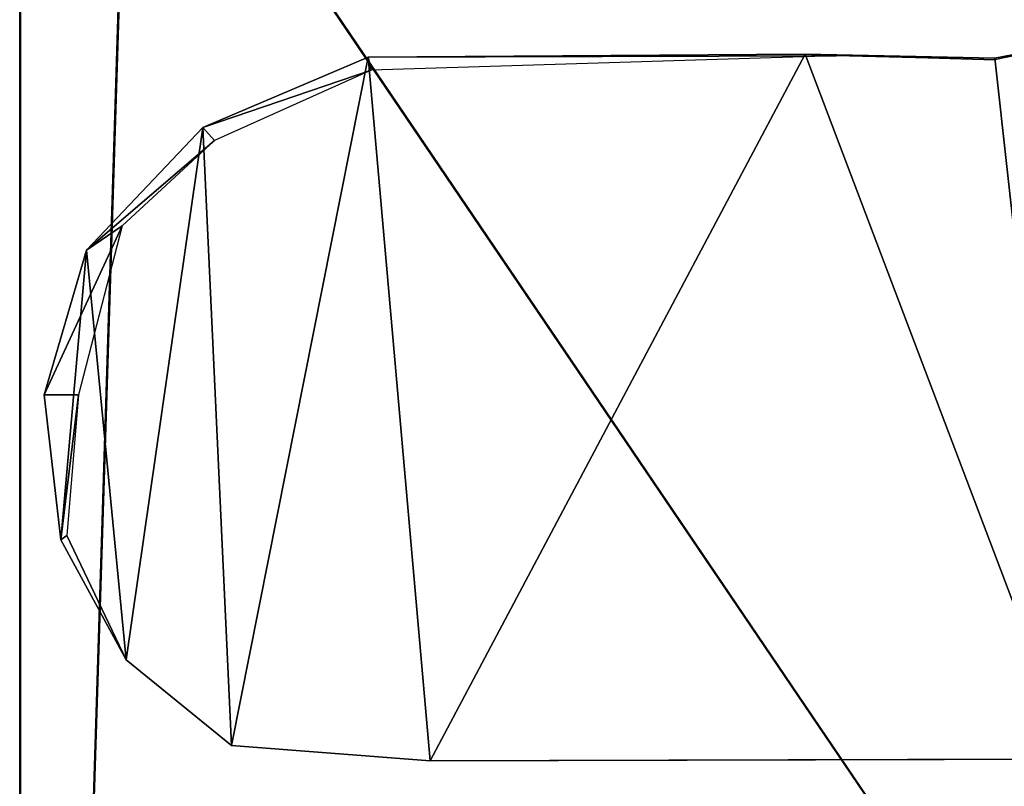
# Model space of a CAD drawing. Extents: x -0.5 to 19.9, y -0.4 to 1.1.
# Tile 2 of 53: x -0.4531 to -0.4132, y -0.3068 to -0.2758. Entities that reach past the tile are written whole.
import ezdxf

# ---------------------------------------------------------------- set-up
doc = ezdxf.new("R2010")
doc.units = 0
doc.layers.get('0').update_dxf_attribs({"color": 13, "linetype": 'CONTINUOUS'})

# ---------------------------------------------------------------- blocks, each defined once
blk = doc.blocks.new('GROUP1_1')
for p, q in [((-0.453121, -0.352307, 0.970121), (-0.453121, -0.263099, 0.97012)), ((-0.453117, -0.263099, 1.045778), (-0.453117, -0.352307, 1.045778)), ((-0.453087, -0.352307, 1.746627), (-0.453086, -0.263099, 1.746627)), ((-0.453084, -0.263099, 1.790316), (-0.453084, -0.309274, 1.790316)), ((-0.451528, -0.352307, 0.95746), (-0.448751, -0.263098, 0.95746)), ((-0.448746, -0.263098, 0.929216), (-0.451528, -0.352307, 0.929439)), ((-0.451528, -0.352307, 0.677332), (-0.448751, -0.263098, 0.677332)), ((-0.448749, -0.263098, 0.647147), (-0.451528, -0.352307, 0.649783)), ((-0.451528, -0.352307, 0.024539), (-0.448749, -0.263098, 0.647147)), ((-0.451528, -0.352307, 0.691246), (-0.448746, -0.263098, 0.929216)), ((-0.451528, -0.352307, 0.024539), (-0.448716, -0.263099, 0.024539)), ((-0.451528, -0.352307, 0.691246), (-0.448716, -0.263099, 0.691246)), ((-0.388256, -0.352307, 0.677333), (-0.448751, -0.263098, 0.677332)), ((-0.388256, -0.352307, 0.957461), (-0.448751, -0.263098, 0.95746)), ((-0.408496, -0.276351, 1.790114), (-0.413625, -0.277409, 1.790114)), ((-0.413625, -0.277334, 1.813069), (-0.408496, -0.276351, 1.790114)), ((-0.413625, -0.277334, 1.813069), (-0.408299, -0.276421, 1.813069)), ((-0.445704, -0.280152, 1.813069), (-0.439008, -0.277303, 1.813069)), ((-0.439008, -0.277303, 1.813069), (-0.421307, -0.277179, 1.813069)), ((-0.439008, -0.277303, 1.813069), (-0.420051, -0.277248, 1.790114)), ((-0.438878, -0.277823, 1.790114), (-0.439008, -0.277303, 1.813069)), ((-0.420051, -0.277248, 1.790114), (-0.438878, -0.277823, 1.790114)), ((-0.421307, -0.277179, 1.813069), (-0.420051, -0.277248, 1.790114)), ((-0.421307, -0.277179, 1.813069), (-0.413625, -0.277409, 1.790114)), ((-0.421307, -0.277179, 1.813069), (-0.413625, -0.277334, 1.813069)), ((-0.413625, -0.277409, 1.790114), (-0.420051, -0.277248, 1.790114)), ((-0.413625, -0.277409, 1.790114), (-0.413625, -0.277334, 1.813069)), ((-0.445704, -0.280152, 1.813069), (-0.438878, -0.277823, 1.790114)), ((-0.438878, -0.277823, 1.790114), (-0.445227, -0.280675, 1.790114)), ((-0.450419, -0.285118, 1.813069), (-0.445704, -0.280152, 1.813069)), ((-0.445227, -0.280675, 1.790114), (-0.445704, -0.280152, 1.813069)), ((-0.450419, -0.285118, 1.813069), (-0.445227, -0.280675, 1.790114)), ((-0.445227, -0.280675, 1.790114), (-0.448964, -0.284126, 1.790114)), ((-0.45213, -0.290974, 1.813069), (-0.448964, -0.284126, 1.790114)), ((-0.448964, -0.284126, 1.790114), (-0.450732, -0.290974, 1.790114)), ((-0.448964, -0.284126, 1.790114), (-0.450419, -0.285118, 1.813069)), ((-0.45213, -0.290974, 1.813069), (-0.450419, -0.285118, 1.813069)), ((-0.45146, -0.296843, 1.813063), (-0.45213, -0.290974, 1.813069)), ((-0.45213, -0.290974, 1.813069), (-0.450732, -0.290974, 1.790114)), ((-0.45146, -0.296843, 1.813063), (-0.450732, -0.290974, 1.790114)), ((-0.450732, -0.290974, 1.790114), (-0.451205, -0.296662, 1.79029)), ((-0.451205, -0.296662, 1.79029), (-0.45146, -0.296843, 1.813063)), ((-0.451205, -0.296662, 1.79029), (-0.448807, -0.301698, 1.790114)), ((-0.448807, -0.301698, 1.813069), (-0.451205, -0.296662, 1.79029)), ((-0.448807, -0.301698, 1.813069), (-0.45146, -0.296843, 1.813063)), ((-0.448807, -0.301698, 1.790114), (-0.448807, -0.301698, 1.813069)), ((-0.448807, -0.301698, 1.790114), (-0.44454, -0.305171, 1.790114)), ((-0.44454, -0.305171, 1.813069), (-0.448807, -0.301698, 1.813069)), ((-0.44454, -0.305171, 1.790114), (-0.44454, -0.305171, 1.813069)), ((-0.44454, -0.305171, 1.790114), (-0.436499, -0.305794, 1.790114)), ((-0.436499, -0.305794, 1.813069), (-0.44454, -0.305171, 1.813069)), ((-0.410475, -0.305718, 1.813069), (-0.436499, -0.305794, 1.813069)), ((-0.436499, -0.305794, 1.790114), (-0.410475, -0.305718, 1.790114)), ((-0.436499, -0.305794, 1.813069), (-0.436499, -0.305794, 1.790114))]:
    blk.add_line(p, q)
at = {"color": 7}
mesh = blk.add_polyface(dxfattribs=at)
corners = [(-0.45146, -0.296843, 1.813063), (-0.450419, -0.285118, 1.813069), (-0.45213, -0.290974, 1.813069), (-0.448807, -0.301698, 1.813069), (-0.445704, -0.280152, 1.813069), (-0.44454, -0.305171, 1.813069), (-0.439008, -0.277303, 1.813069), (-0.436499, -0.305794, 1.813069), (-0.421307, -0.277179, 1.813069), (-0.410475, -0.305718, 1.813069), (-0.413625, -0.277334, 1.813069), (-0.408299, -0.276421, 1.813069), (-0.406266, -0.305275, 1.813069), (-0.405248, -0.274253, 1.813069), (-0.400569, -0.303964, 1.813069), (-0.403449, -0.270423, 1.813069), (-0.40291, -0.262535, 1.813069), (-0.40291, -0.067722, 1.813069), (-0.362337, -0.067722, 1.813069), (-0.394605, -0.301842, 1.813069), (-0.385199, -0.297391, 1.813069), (-0.374656, -0.288806, 1.813069), (-0.370055, -0.281552, 1.813069), (-0.366031, -0.273114, 1.813069), (-0.362337, -0.262535, 1.813069)]
mesh.append_faces([[corners[k] for k in face] for face in [(0, 1, 2), (18, 23, 24)]], dxfattribs={"vtx0": -1, "color": 7})
mesh.append_faces([[corners[k] for k in face] for face in [(1, 3, 4), (4, 5, 6), (6, 7, 8), (8, 9, 10), (10, 9, 11), (11, 12, 13), (13, 14, 15), (15, 14, 16), (16, 14, 17), (17, 14, 18)]], dxfattribs={"vtx0": -1, "vtx1": -1, "color": 7})
mesh.append_faces([[corners[k] for k in face] for face in [(1, 0, 3), (4, 3, 5), (6, 5, 7), (8, 7, 9), (11, 9, 12), (13, 12, 14), (18, 14, 19), (18, 19, 20), (18, 20, 21), (18, 21, 22), (18, 22, 23)]], dxfattribs={"vtx0": -1, "vtx2": -1, "color": 7})
mesh = blk.add_polyface(dxfattribs=at)
corners = [(-0.063842, -0.263098, 0.97012), (-0.453121, -0.352307, 0.970121), (-0.453121, -0.263099, 0.97012), (-0.063842, -0.352307, 0.970121)]
mesh.append_faces([[corners[k] for k in face] for face in [(0, 1, 2), (1, 0, 3)]], dxfattribs={"vtx0": -1, "color": 7})
mesh = blk.add_polyface(dxfattribs=at)
corners = [(-0.453117, -0.263099, 1.045778), (-0.453121, -0.352307, 0.970121), (-0.453117, -0.352307, 1.045778), (-0.453121, -0.263099, 0.97012)]
mesh.append_faces([[corners[k] for k in face] for face in [(0, 1, 2), (1, 0, 3)]], dxfattribs={"vtx0": -1, "color": 7})
mesh = blk.add_polyface(dxfattribs=at)
corners = [(-0.453086, -0.263099, 1.746627), (-0.453117, -0.352307, 1.045778), (-0.453087, -0.352307, 1.746627), (-0.453117, -0.263099, 1.045778)]
mesh.append_faces([[corners[k] for k in face] for face in [(0, 1, 2), (1, 0, 3)]], dxfattribs={"vtx0": -1, "color": 7})
mesh = blk.add_polyface(dxfattribs=at)
corners = [(-0.453084, -0.309274, 1.790316), (-0.453086, -0.263099, 1.746627), (-0.453087, -0.352307, 1.746627), (-0.453084, -0.263099, 1.790316)]
mesh.append_faces([[corners[k] for k in face] for face in [(0, 1, 2), (1, 0, 3)]], dxfattribs={"vtx0": -1, "color": 7})
mesh = blk.add_polyface(dxfattribs=at)
corners = [(-0.063842, -0.303434, 1.790346), (-0.453084, -0.263099, 1.790316), (-0.453084, -0.309274, 1.790316), (-0.063842, -0.263098, 1.790346)]
mesh.append_faces([[corners[k] for k in face] for face in [(0, 1, 2), (1, 0, 3)]], dxfattribs={"vtx0": -1, "color": 7})
mesh = blk.add_polyface(dxfattribs=at)
corners = [(-0.448751, -0.263098, 0.95746), (-0.451528, -0.352307, 0.929439), (-0.451528, -0.352307, 0.95746), (-0.448746, -0.263098, 0.929216)]
mesh.append_faces([[corners[k] for k in face] for face in [(0, 1, 2), (1, 0, 3)]], dxfattribs={"vtx0": -1, "color": 7})
mesh = blk.add_polyface(dxfattribs=at)
corners = [(-0.448751, -0.263098, 0.677332), (-0.451528, -0.352307, 0.649783), (-0.451528, -0.352307, 0.677332), (-0.448749, -0.263098, 0.647147)]
mesh.append_faces([[corners[k] for k in face] for face in [(0, 1, 2), (1, 0, 3)]], dxfattribs={"vtx0": -1, "color": 7})
mesh = blk.add_polyface(dxfattribs=at)
corners = [(-0.388256, -0.352307, 0.677333), (-0.448751, -0.263098, 0.677332), (-0.451528, -0.352307, 0.677332)]
mesh.append_faces([[corners[k] for k in face] for face in [(0, 1, 2)]], dxfattribs={"color": 7})
mesh = blk.add_polyface(dxfattribs=at)
corners = [(-0.388256, -0.352307, 0.957461), (-0.448751, -0.263098, 0.95746), (-0.451528, -0.352307, 0.95746)]
mesh.append_faces([[corners[k] for k in face] for face in [(0, 1, 2)]], dxfattribs={"color": 7})
mesh = blk.add_polyface(dxfattribs=at)
corners = [(-0.448749, -0.263098, 0.647147), (-0.448716, -0.263099, 0.024539), (-0.451528, -0.352307, 0.024539)]
mesh.append_faces([[corners[k] for k in face] for face in [(0, 1, 2)]], dxfattribs={"color": 7})
mesh = blk.add_polyface(dxfattribs=at)
corners = [(-0.448749, -0.263098, 0.647147), (-0.451528, -0.352307, 0.024539), (-0.451528, -0.352307, 0.649783)]
mesh.append_faces([[corners[k] for k in face] for face in [(0, 1, 2)]], dxfattribs={"color": 7})
mesh = blk.add_polyface(dxfattribs=at)
corners = [(-0.448746, -0.263098, 0.929216), (-0.448716, -0.263099, 0.691246), (-0.451528, -0.352307, 0.691246)]
mesh.append_faces([[corners[k] for k in face] for face in [(0, 1, 2)]], dxfattribs={"color": 7})
mesh = blk.add_polyface(dxfattribs=at)
corners = [(-0.448746, -0.263098, 0.929216), (-0.451528, -0.352307, 0.691246), (-0.451528, -0.352307, 0.929439)]
mesh.append_faces([[corners[k] for k in face] for face in [(0, 1, 2)]], dxfattribs={"color": 7})
mesh = blk.add_polyface(dxfattribs=at)
corners = [(-0.448716, -0.263099, 0.024539), (-0.388256, -0.352307, 0.024536), (-0.451528, -0.352307, 0.024539), (-0.388256, -0.263099, 0.024537)]
mesh.append_faces([[corners[k] for k in face] for face in [(0, 1, 2), (1, 0, 3)]], dxfattribs={"vtx0": -1, "color": 7})
mesh = blk.add_polyface(dxfattribs=at)
corners = [(-0.448716, -0.263099, 0.691246), (-0.388256, -0.352307, 0.691243), (-0.451528, -0.352307, 0.691246), (-0.388256, -0.263099, 0.691245)]
mesh.append_faces([[corners[k] for k in face] for face in [(0, 1, 2), (1, 0, 3)]], dxfattribs={"vtx0": -1, "color": 7})
mesh = blk.add_polyface(dxfattribs=at)
corners = [(-0.388256, -0.268603, 0.6773), (-0.448751, -0.263098, 0.677332), (-0.388256, -0.352307, 0.677333)]
mesh.append_faces([[corners[k] for k in face] for face in [(0, 1, 2)]], dxfattribs={"color": 7})
mesh = blk.add_polyface(dxfattribs=at)
corners = [(-0.388256, -0.268603, 0.957428), (-0.448751, -0.263098, 0.95746), (-0.388256, -0.352307, 0.957461)]
mesh.append_faces([[corners[k] for k in face] for face in [(0, 1, 2)]], dxfattribs={"color": 7})
mesh = blk.add_polyface(dxfattribs=at)
corners = [(-0.413625, -0.277334, 1.813069), (-0.408496, -0.276351, 1.790114), (-0.413625, -0.277409, 1.790114)]
mesh.append_faces([[corners[k] for k in face] for face in [(0, 1, 2)]], dxfattribs={"color": 7})
mesh = blk.add_polyface(dxfattribs=at)
corners = [(-0.408299, -0.276421, 1.813069), (-0.408496, -0.276351, 1.790114), (-0.413625, -0.277334, 1.813069)]
mesh.append_faces([[corners[k] for k in face] for face in [(0, 1, 2)]], dxfattribs={"color": 7})
mesh = blk.add_polyface(dxfattribs=at)
corners = [(-0.439008, -0.277303, 1.813069), (-0.438878, -0.277823, 1.790114), (-0.445704, -0.280152, 1.813069)]
mesh.append_faces([[corners[k] for k in face] for face in [(0, 1, 2)]], dxfattribs={"color": 7})
mesh = blk.add_polyface(dxfattribs=at)
corners = [(-0.421307, -0.277179, 1.813069), (-0.420051, -0.277248, 1.790114), (-0.439008, -0.277303, 1.813069)]
mesh.append_faces([[corners[k] for k in face] for face in [(0, 1, 2)]], dxfattribs={"color": 7})
mesh = blk.add_polyface(dxfattribs=at)
corners = [(-0.439008, -0.277303, 1.813069), (-0.420051, -0.277248, 1.790114), (-0.438878, -0.277823, 1.790114)]
mesh.append_faces([[corners[k] for k in face] for face in [(0, 1, 2)]], dxfattribs={"color": 7})
mesh = blk.add_polyface(dxfattribs=at)
corners = [(-0.421307, -0.277179, 1.813069), (-0.413625, -0.277409, 1.790114), (-0.420051, -0.277248, 1.790114)]
mesh.append_faces([[corners[k] for k in face] for face in [(0, 1, 2)]], dxfattribs={"color": 7})
mesh = blk.add_polyface(dxfattribs=at)
corners = [(-0.413625, -0.277334, 1.813069), (-0.413625, -0.277409, 1.790114), (-0.421307, -0.277179, 1.813069)]
mesh.append_faces([[corners[k] for k in face] for face in [(0, 1, 2)]], dxfattribs={"color": 7})
mesh = blk.add_polyface(dxfattribs=at)
corners = [(-0.445704, -0.280152, 1.813069), (-0.438878, -0.277823, 1.790114), (-0.445227, -0.280675, 1.790114)]
mesh.append_faces([[corners[k] for k in face] for face in [(0, 1, 2)]], dxfattribs={"color": 7})
mesh = blk.add_polyface(dxfattribs=at)
corners = [(-0.445704, -0.280152, 1.813069), (-0.445227, -0.280675, 1.790114), (-0.450419, -0.285118, 1.813069)]
mesh.append_faces([[corners[k] for k in face] for face in [(0, 1, 2)]], dxfattribs={"color": 7})
mesh = blk.add_polyface(dxfattribs=at)
corners = [(-0.450419, -0.285118, 1.813069), (-0.445227, -0.280675, 1.790114), (-0.448964, -0.284126, 1.790114)]
mesh.append_faces([[corners[k] for k in face] for face in [(0, 1, 2)]], dxfattribs={"color": 7})
mesh = blk.add_polyface(dxfattribs=at)
corners = [(-0.448964, -0.284126, 1.790114), (-0.450732, -0.290974, 1.790114), (-0.45213, -0.290974, 1.813069)]
mesh.append_faces([[corners[k] for k in face] for face in [(0, 1, 2)]], dxfattribs={"color": 7})
mesh = blk.add_polyface(dxfattribs=at)
corners = [(-0.448964, -0.284126, 1.790114), (-0.45213, -0.290974, 1.813069), (-0.450419, -0.285118, 1.813069)]
mesh.append_faces([[corners[k] for k in face] for face in [(0, 1, 2)]], dxfattribs={"color": 7})
mesh = blk.add_polyface(dxfattribs=at)
corners = [(-0.450732, -0.290974, 1.790114), (-0.45146, -0.296843, 1.813063), (-0.45213, -0.290974, 1.813069)]
mesh.append_faces([[corners[k] for k in face] for face in [(0, 1, 2)]], dxfattribs={"color": 7})
mesh = blk.add_polyface(dxfattribs=at)
corners = [(-0.450732, -0.290974, 1.790114), (-0.451205, -0.296662, 1.79029), (-0.45146, -0.296843, 1.813063)]
mesh.append_faces([[corners[k] for k in face] for face in [(0, 1, 2)]], dxfattribs={"color": 7})
mesh = blk.add_polyface(dxfattribs=at)
corners = [(-0.451205, -0.296662, 1.79029), (-0.448807, -0.301698, 1.813069), (-0.45146, -0.296843, 1.813063)]
mesh.append_faces([[corners[k] for k in face] for face in [(0, 1, 2)]], dxfattribs={"color": 7})
mesh = blk.add_polyface(dxfattribs=at)
corners = [(-0.451205, -0.296662, 1.79029), (-0.448807, -0.301698, 1.790114), (-0.448807, -0.301698, 1.813069)]
mesh.append_faces([[corners[k] for k in face] for face in [(0, 1, 2)]], dxfattribs={"color": 7})
mesh = blk.add_polyface(dxfattribs=at)
corners = [(-0.44454, -0.305171, 1.813069), (-0.448807, -0.301698, 1.790114), (-0.44454, -0.305171, 1.790114), (-0.448807, -0.301698, 1.813069)]
mesh.append_faces([[corners[k] for k in face] for face in [(0, 1, 2), (1, 0, 3)]], dxfattribs={"vtx0": -1, "color": 7})
mesh = blk.add_polyface(dxfattribs=at)
corners = [(-0.063842, -0.303434, 1.790346), (-0.453084, -0.309274, 1.790316), (-0.063842, -0.309275, 1.790346)]
mesh.append_faces([[corners[k] for k in face] for face in [(0, 1, 2)]], dxfattribs={"color": 7})
mesh = blk.add_polyface(dxfattribs=at)
corners = [(-0.436499, -0.305794, 1.813069), (-0.44454, -0.305171, 1.790114), (-0.436499, -0.305794, 1.790114), (-0.44454, -0.305171, 1.813069)]
mesh.append_faces([[corners[k] for k in face] for face in [(0, 1, 2), (1, 0, 3)]], dxfattribs={"vtx0": -1, "color": 7})
mesh = blk.add_polyface(dxfattribs=at)
corners = [(-0.410475, -0.305718, 1.813069), (-0.436499, -0.305794, 1.790114), (-0.410475, -0.305718, 1.790114), (-0.436499, -0.305794, 1.813069)]
mesh.append_faces([[corners[k] for k in face] for face in [(0, 1, 2), (1, 0, 3)]], dxfattribs={"vtx0": -1, "color": 7})
blk = doc.blocks.new('GROUP0_1')
at = {"color": 7}
blk.add_blockref('GROUP1_1', (0, 0), dxfattribs=at)

msp = doc.modelspace()

# ---------------------------------------------------------------- block references
at = {"color": 7}
msp.add_blockref('GROUP0_1', (0, 0), dxfattribs=at)

doc.saveas('drawing.dxf')
